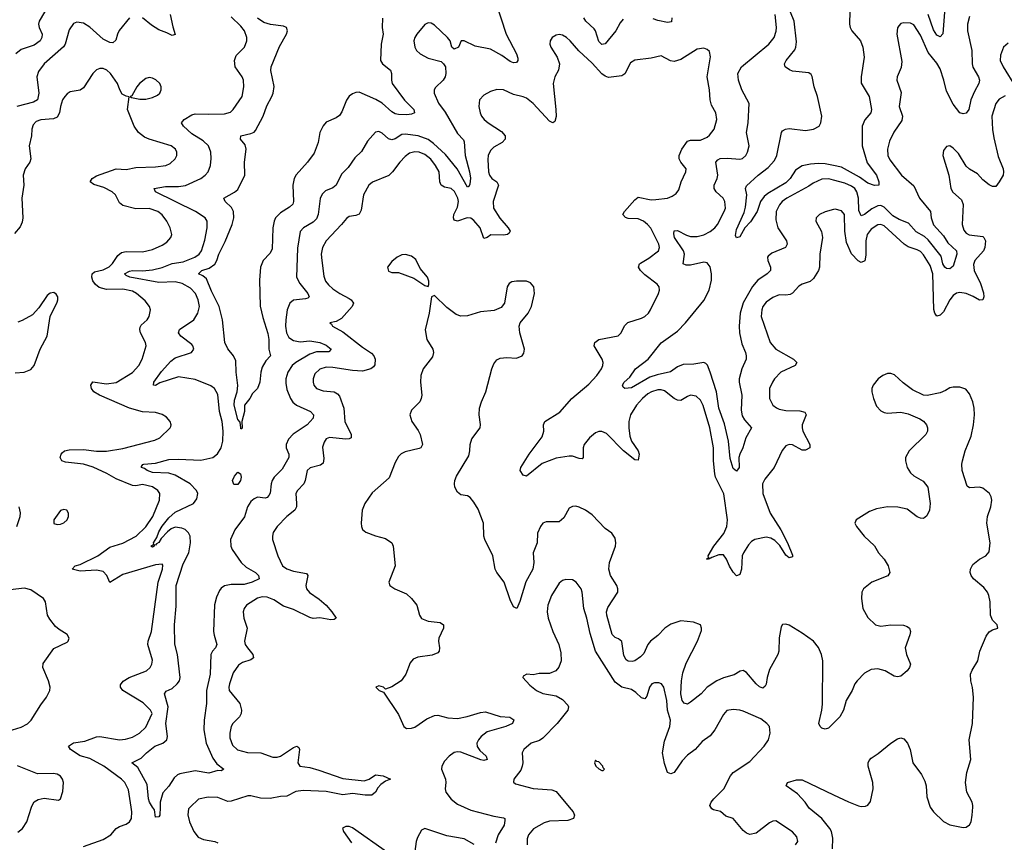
# Model space of a CAD drawing. Header units: inches. Extents: x 2143765 to 2212928, y 878963 to 1017374.
# Tile 137 of 256: x 2155042 to 2161042, y 959785 to 964798. Entities that reach past the tile are written whole.
import ezdxf

# ---------------------------------------------------------------- set-up
doc = ezdxf.new("R2010")
doc.units = ezdxf.units.IN
doc.header["$MEASUREMENT"] = 0
for name, color, linetype in [('C1955', 7, 'Continuous'), ('C1956', 7, 'Continuous'), ('C1965', 7, 'Continuous'), ('C1966', 7, 'Continuous')]:
    doc.layers.add(name, color=color, linetype=linetype)

msp = doc.modelspace()

# ---------------------------------------------------------------- linework, layer by layer
at = {"layer": 'C1955', "color": 5}
for points, elevation in [([(2155030, 959847.3), (2155058.2, 959870), (2155084.7, 959910), (2155113.6, 960000)], 420), ([(2155430, 959759.2), (2155550, 959802.9), (2155597.8, 959830), (2155630, 959870.2), (2155650, 959882), (2155690, 959895.6), (2155710.8, 959910), (2155722.2, 959930), (2155725.8, 959970), (2155721.2, 960000)], 380), ([(2155896.7, 960000), (2155894.9, 959950), (2155890, 959941.2), (2155870, 959938), (2155862.5, 959982.5), (2155851.5, 960000)], 360), ([(2156080.8, 960000), (2156070.4, 959990), (2156067.1, 959952.9), (2156075.9, 959910), (2156102.2, 959850), (2156130, 959817.3), (2156161.7, 959801.7), (2156230, 959789.5), (2156250, 959780.9)], 380), ([(2157749.9, 960000), (2157790, 959981.6), (2157930, 959944.9), (2157990, 959934.9), (2157997.1, 959930), (2157998.7, 959918.7), (2157993.8, 959890), (2157957.8, 959830), (2157940.5, 959779.5)], 420), ([(2158389.4, 960000), (2158414.4, 959970), (2158421.6, 959950), (2158415.5, 959930), (2158382.2, 959917.8), (2158270, 959913.1), (2158236.7, 959903.3), (2158172.5, 959867.5), (2158142.3, 959830), (2158133.4, 959806.6), (2158134, 959770)], 440), ([(2159769.3, 959770), (2159783.6, 959790), (2159778, 959818), (2159750, 959849.6), (2159650, 959916.2), (2159630, 959914), (2159610, 959902.9), (2159530, 959841.3), (2159490, 959833), (2159470, 959840.5), (2159450, 959856.2), (2159390, 959929.6), (2159344.4, 959944.4), (2159312.1, 959972.1), (2159270, 959983.1), (2159258.4, 959990), (2159253.1, 960000)], 440), ([(2159994.1, 959745.9), (2159996.9, 959810), (2159988.6, 959850), (2159978.6, 959870), (2159929.2, 959930), (2159853.2, 959993.2), (2159848.5, 960000)], 420), ([(2157282.3, 959722.3), (2157070, 959872.7), (2157050, 959881.2), (2157030, 959881.2), (2157008.2, 959871.8), (2157014.8, 959850), (2157062.8, 959782.7)], 420), ([(2157811.7, 959771.7), (2157750, 959806.5), (2157644, 959824), (2157510, 959868.7), (2157490, 959859.6), (2157465.8, 959814.2), (2157458, 959790), (2157450.1, 959729.9)], 420)]:
    msp.add_lwpolyline(points, dxfattribs=dict(at, elevation=elevation))
at = {"layer": 'C1956', "color": 5}
for points, elevation in [([(2155231.6, 964908.4), (2155160.7, 964790), (2155157.2, 964770), (2155161.1, 964750), (2155177.8, 964710), (2155177.5, 964690), (2155166.2, 964670), (2155130, 964642.3), (2155050, 964615.7), (2155017.6, 964590)], 340), ([(2157940.5, 964910), (2158005.2, 964710), (2158069.2, 964590), (2158077.3, 964562.7), (2158077.4, 964550), (2158070, 964537), (2158050, 964534.8), (2158030, 964543.7), (2157979.9, 964579.9), (2157910, 964618.1), (2157816.9, 964636.9), (2157750, 964669), (2157731.6, 964668.4), (2157716, 964630), (2157690, 964619.3), (2157674, 964630), (2157664.5, 964670), (2157648.3, 964690), (2157570, 964765.8), (2157550, 964777.8), (2157530, 964779.8), (2157510, 964769.7), (2157461.5, 964710), (2157449.1, 964690), (2157444, 964670), (2157448.9, 964630), (2157460.3, 964610), (2157481.3, 964590), (2157530, 964564), (2157610, 964543), (2157624.9, 964530), (2157636.4, 964510), (2157638.7, 964470), (2157633.7, 964450), (2157623.1, 964430), (2157575.1, 964384.9), (2157566.7, 964370), (2157567.6, 964350), (2157593.2, 964290), (2157634, 964234), (2157710, 964104.9), (2157745.4, 964065.4), (2157750, 964054.8), (2157755.3, 963970), (2157782.7, 963870), (2157788.4, 963831.6), (2157784.1, 963795.9), (2157777.6, 963782.4), (2157770, 963778.3), (2157706.5, 963890), (2157636.5, 963976.5), (2157563.5, 964043.5), (2157530, 964067.2), (2157469.5, 964090.5), (2157390, 964101.5), (2157370, 964098.1), (2157330, 964072.8), (2157310, 964065.8), (2157290, 964071.6), (2157250, 964106.2), (2157230, 964116.4), (2157210, 964113), (2157161.5, 964058.5), (2157125.2, 963994.8), (2157084.7, 963955.3), (2157042.4, 963897.6), (2157003.5, 963856.5), (2156970.9, 963789.1), (2156950, 963773.5), (2156904.8, 963755.2), (2156884.9, 963735.1), (2156871.8, 963708.2), (2156860.2, 963610), (2156850, 963584.4), (2156830, 963563.5), (2156770.1, 963529.9), (2156751.7, 963508.3), (2156734.6, 963405.4), (2156729.3, 963230), (2156749.4, 963190), (2156796.6, 963130), (2156806, 963110), (2156798.1, 963101.9), (2156783.4, 963096.6), (2156710.8, 963089.2), (2156688.1, 963070), (2156672.1, 963030), (2156663.5, 962970), (2156660.9, 962930), (2156667.2, 962890), (2156682.3, 962862.3), (2156710, 962843.8), (2156750, 962835.5), (2156810, 962841.1), (2156870.4, 962830), (2156910, 962814.6), (2156939.1, 962790), (2156925.8, 962774.2), (2156850, 962774), (2156810, 962759.2), (2156725, 962710), (2156701.5, 962690), (2156676.3, 962650), (2156664.2, 962610), (2156663.4, 962583.4), (2156670, 962544.9), (2156691.2, 962490), (2156707, 962467), (2156729, 962449), (2156814, 962410), (2156831.8, 962390), (2156830.3, 962370), (2156792.6, 962330), (2156707.6, 962272.4), (2156679, 962241), (2156664.6, 962210), (2156664.6, 962190), (2156680.7, 962150), (2156682.2, 962130), (2156641.4, 962058.6), (2156591.9, 962010), (2156580.2, 961990), (2156573.7, 961970), (2156567.2, 961912.8), (2156560.7, 961899.3), (2156550, 961885.8), (2156537, 961883), (2156490, 961887.6), (2156470, 961879.1), (2156450, 961861.1), (2156430.8, 961830), (2156411, 961769), (2156351.7, 961690), (2156327, 961630), (2156327.6, 961590), (2156336.2, 961570), (2156390.7, 961490.7), (2156422.1, 961462.1), (2156479.5, 961430), (2156496, 961410), (2156501.6, 961390), (2156459.1, 961370), (2156410, 961356.5), (2156330, 961355.3), (2156290, 961347.4), (2156270, 961333.8), (2156260.1, 961319.9), (2156241.7, 961278.3), (2156228.5, 961231.5), (2156223.5, 961070), (2156226.4, 961046.4), (2156243.9, 960990), (2156235.6, 960970), (2156216.2, 960950), (2156207.3, 960930), (2156201.7, 960810), (2156180.1, 960710), (2156180.2, 960630), (2156165.7, 960530), (2156163.8, 960470), (2156177.3, 960390), (2156218.2, 960298.2), (2156242.5, 960262.5), (2156284.7, 960230), (2156270, 960221.2), (2156250, 960222.7), (2156193.5, 960206.5), (2156110, 960219.7), (2156017.1, 960202.9), (2156003.7, 960196.3), (2155982.2, 960177.8), (2155950, 960126.6), (2155913.3, 960086.7), (2155897.8, 960030), (2155896.7, 960000)], 360), ([(2160000, 963909.3), (2159950, 963919.3), (2159910, 963922.6), (2159861.4, 963918.6), (2159810, 963907.7), (2159770, 963880.5), (2159737.2, 963830), (2159710, 963803.5), (2159600.6, 963739.4), (2159578.4, 963721.6), (2159556.6, 963690), (2159536.1, 963630), (2159494.3, 963565.7), (2159460.2, 963530), (2159430, 963475.4), (2159410, 963468), (2159403.7, 963483.7), (2159410, 963520.4), (2159456.9, 963623.1), (2159465.2, 963654.8), (2159472.3, 963730), (2159465, 963770), (2159470, 963784.9), (2159541.1, 963850), (2159602.3, 963897.7), (2159640.4, 963939.6), (2159654.5, 963970), (2159684, 964110), (2159690, 964120.7), (2159708, 964132), (2159730, 964135.4), (2159830, 964122.2), (2159879.7, 964130), (2159912.4, 964150), (2159923.7, 964170), (2159928.9, 964210), (2159904, 964330), (2159882.7, 964390), (2159871.1, 964451.1), (2159864, 964464), (2159850, 964473.4), (2159750, 964484.7), (2159731.7, 964491.7), (2159706.6, 964510), (2159702.2, 964530), (2159712.8, 964550), (2159765.4, 964614.6), (2159771.9, 964630), (2159776.2, 964663.8), (2159761.7, 964790), (2159711.3, 964910)], 340), ([(2155710, 964809.6), (2155648.3, 964731.7), (2155636.9, 964710), (2155626.8, 964673.2), (2155610, 964656.3), (2155590, 964659.8), (2155550, 964679.5), (2155470, 964752.3), (2155430, 964776.4), (2155390, 964784), (2155370, 964774.3), (2155342.7, 964737.3), (2155318.6, 964650), (2155307.7, 964632.3), (2155191.2, 964528.8), (2155157.1, 964482.9), (2155147, 964450), (2155157.3, 964350), (2155150.6, 964309.4), (2155125, 964295), (2155024.9, 964270)], 360), ([(2155851.5, 960000), (2155832.8, 960030), (2155826.2, 960050), (2155817.5, 960137.5), (2155761.4, 960241.5), (2155726, 960270), (2155781.4, 960298.6), (2155813.6, 960330), (2155865.3, 960370), (2155914.7, 960390), (2155938.9, 960410), (2155942.3, 960430), (2155932.5, 960510), (2155946.7, 960610), (2155924.1, 960690), (2155933.9, 960706.1), (2155970, 960723.2), (2156002, 960750), (2156014.8, 960770), (2156019.4, 960790), (2156002.7, 960930), (2155987.2, 960992.8), (2155985, 961110), (2155995, 961225), (2155994.5, 961350), (2156038.8, 961481.2), (2156071.7, 961550), (2156082.9, 961610), (2156080.1, 961650), (2156070.8, 961670.8), (2156050, 961690.4), (2156030, 961699.7), (2155990, 961704.7), (2155964.3, 961695.7), (2155942, 961678), (2155904.2, 961635.8), (2155890, 961611.3), (2155875.3, 961604.7), (2155870, 961595.6), (2155862.5, 961597.5), (2155862, 961590), (2155850, 961584.4), (2155840.7, 961590), (2155858.3, 961601.7), (2155858, 961610), (2155877.9, 961642.1), (2155890, 961676.5), (2155910, 961711.5), (2155950, 961763.1), (2155990, 961797.1), (2156101, 961850), (2156122, 961878), (2156127.2, 961910), (2156118.2, 961930), (2156080.9, 961970), (2155990, 962022.5), (2155950, 962033.8), (2155850, 962039.3), (2155819.2, 962050), (2155803.1, 962063.1), (2155783.7, 962070), (2155784.5, 962075.5), (2155791.9, 962088.1), (2155798, 962090), (2155870, 962095.8), (2155950, 962117.7), (2156010, 962120.4), (2156145.9, 962114.1), (2156219.5, 962130), (2156247.9, 962152.1), (2156269.8, 962190), (2156279.2, 962230), (2156281.8, 962290), (2156275.9, 962350), (2156259.9, 962410), (2156250, 962514), (2156229.5, 962550), (2156206.5, 962566.5), (2156110, 962606.4), (2156010, 962622.3), (2155895.8, 962584.2), (2155870, 962568.9), (2155858, 962570), (2155859.7, 962590), (2155906.3, 962653.7), (2155961.9, 962718.1), (2155990, 962737.3), (2156087.6, 962770), (2156103.5, 962790), (2156097.7, 962810), (2156090, 962818.3), (2156024.2, 962870), (2156009.6, 962890), (2156015.1, 962910), (2156102.6, 962970), (2156127.4, 963010), (2156136.8, 963050), (2156129.8, 963090), (2156113.1, 963130), (2156082, 963162), (2156031.2, 963191.2), (2155990, 963201.2), (2155890, 963197), (2155712, 963230), (2155690, 963239.7), (2155680.4, 963250), (2155710, 963265.8), (2155729.5, 963270.5), (2155790, 963267.5), (2155850, 963273.2), (2155910, 963288.3), (2155970, 963311.5), (2156037.3, 963322.7), (2156109.9, 963350.1), (2156135.6, 963370), (2156148.6, 963390), (2156170, 963454.8), (2156183.5, 963530), (2156183.1, 963570), (2156172.8, 963590), (2156112.4, 963630), (2155869.6, 963750), (2155861.2, 963770), (2155930, 963782.3), (2156010, 963780.6), (2156051.3, 963788.7), (2156144.7, 963830), (2156172.8, 963850), (2156189.7, 963870), (2156204.4, 963910), (2156207.8, 963952.2), (2156206.8, 963990), (2156191.9, 964030), (2156159.2, 964059.2), (2156090, 964102.2), (2156040.5, 964150), (2156028.2, 964170), (2156042.9, 964190), (2156090, 964218.4), (2156110, 964225.4), (2156190, 964221.6), (2156290, 964225.2), (2156325.6, 964234.4), (2156343, 964250), (2156396.4, 964330), (2156408.3, 964390), (2156405.4, 964430), (2156397.7, 964450), (2156355.3, 964510), (2156349.7, 964550.3), (2156360.9, 964579.1), (2156411.1, 964630), (2156425.7, 964670), (2156425.7, 964690), (2156410.9, 964730), (2156390, 964758.9), (2156330, 964815.6)], 360), ([(2155958.7, 964830), (2155974.4, 964754.4), (2155990, 964708), (2155970, 964701.2), (2155938.7, 964718.7), (2155890, 964735.6), (2155844.7, 964764.7), (2155790, 964808.5)], 360), ([(2157253.3, 964806.7), (2157251.2, 964750), (2157255.9, 964710), (2157244.9, 964650), (2157240.9, 964550), (2157252.2, 964530), (2157300.9, 964490), (2157307.9, 964470), (2157306.9, 964430), (2157311.4, 964410), (2157387.2, 964307.2), (2157444.4, 964250), (2157447.3, 964230), (2157430, 964222.6), (2157401.2, 964218.8), (2157350, 964219.4), (2157330, 964224.3), (2157310, 964236.3), (2157250.3, 964290.3), (2157212.1, 964312.1), (2157110, 964356.1), (2157090, 964355.3), (2157070, 964347.1), (2157050, 964331.1), (2157032.3, 964307.7), (2157004.2, 964235.8), (2156990, 964213.3), (2156970, 964199.7), (2156910, 964172.8), (2156890, 964151.5), (2156870.3, 964110), (2156859.6, 964050), (2156835.2, 963984.8), (2156795, 963930), (2156726.5, 963853.5), (2156713.2, 963830), (2156707, 963790), (2156710.8, 963690), (2156705.6, 963674.4), (2156685, 963655), (2156630, 963620.2), (2156600.9, 963590), (2156592.1, 963570), (2156585.2, 963530), (2156580, 963400), (2156566.3, 963373.7), (2156524.7, 963330), (2156509.3, 963290), (2156502.2, 963210), (2156507.1, 963052.9), (2156523.1, 962983.1), (2156553.9, 962886.1), (2156560.1, 962850), (2156559, 962790), (2156570.4, 962750), (2156541.3, 962718.7), (2156519.9, 962680.1), (2156511.6, 962650), (2156506, 962590), (2156491.3, 962550), (2156459.6, 962520.4), (2156444.7, 962490), (2156411.3, 962448.7), (2156410.7, 962410), (2156394.4, 962350), (2156398, 962310), (2156394.4, 962305.6), (2156390, 962304), (2156388.4, 962310), (2156384.5, 962344.5), (2156370, 962361.2), (2156349.5, 962450), (2156350, 962479.1), (2156367.5, 962530), (2156371.4, 962568.6), (2156360.5, 962650), (2156358.3, 962718.3), (2156344.2, 962750), (2156310, 962792), (2156291.5, 962830), (2156277.8, 962970), (2156257.5, 963050), (2156210, 963144.3), (2156179.5, 963219.5), (2156157.5, 963237.5), (2156131.3, 963250), (2156151.6, 963270), (2156197, 963283), (2156230.9, 963309.1), (2156243.6, 963330), (2156255, 963370), (2156293.9, 963446.1), (2156335.6, 963550), (2156347.1, 963590), (2156345.5, 963630), (2156332.7, 963652.7), (2156294, 963690), (2156284.7, 963710), (2156350, 963747.6), (2156370, 963764.2), (2156413.7, 963850), (2156411.3, 963930), (2156422, 964010), (2156414.9, 964034.9), (2156387.2, 964070), (2156389.6, 964090), (2156450, 964103.7), (2156470, 964112.5), (2156478.1, 964121.9), (2156524.3, 964210), (2156547.3, 964272.7), (2156578.2, 964330), (2156586.4, 964350), (2156591.4, 964391.4), (2156571.7, 964488.3), (2156573.3, 964510), (2156625.8, 964634.2), (2156667.1, 964710), (2156672.8, 964730), (2156667, 964750), (2156650, 964759.1), (2156570, 964768.5), (2156530, 964780.8), (2156490, 964807.5)], 340), ([(2158719, 964801), (2158700.7, 964779.3), (2158674.2, 964730), (2158610, 964651.1), (2158590, 964646.2), (2158570, 964666), (2158551.1, 964730), (2158543.1, 964743.1), (2158492.2, 964790), (2158479.5, 964810)], 360), ([(2160000, 963820.8), (2159971.7, 963828.3), (2159930, 963825.7), (2159877.2, 963802.8), (2159850, 963783.1), (2159715.5, 963710), (2159688.6, 963690), (2159671, 963670), (2159651.8, 963630), (2159650, 963578), (2159660.7, 963530), (2159715.2, 963450), (2159719.1, 963430), (2159708.5, 963410), (2159624.5, 963375.5), (2159602.8, 963357.2), (2159598.3, 963350), (2159600.2, 963330), (2159616.5, 963290), (2159616.9, 963270), (2159596.5, 963250), (2159540.6, 963210), (2159507.4, 963172.6), (2159450, 963073.5), (2159432.3, 963010), (2159425.5, 962930), (2159427.6, 962890), (2159442, 962822), (2159464.9, 962770), (2159468.9, 962750), (2159468.4, 962728.4), (2159441.7, 962670), (2159426.4, 962610), (2159426.1, 962590), (2159441.2, 962510), (2159437.9, 962417.9), (2159445, 962385), (2159458.8, 962358.8), (2159501.6, 962310), (2159466.7, 962250), (2159448.5, 962190), (2159430.3, 962150), (2159424.2, 962130), (2159424.9, 962070), (2159410, 962046), (2159390, 962062.7), (2159370, 962124), (2159360.2, 962230), (2159336.1, 962336.1), (2159302.9, 962430), (2159288.3, 962530), (2159249.9, 962649.9), (2159231.9, 962691.9), (2159222.3, 962702.3), (2159209.8, 962709.8), (2159150, 962699.9), (2159083.8, 962696.2), (2159050, 962682.6), (2159008.3, 962651.7), (2158926, 962634), (2158881.3, 962618.7), (2158770, 962555.4), (2158729.6, 962549.6), (2158718.6, 962558.6), (2158715.6, 962570), (2158724.5, 962590), (2158759.7, 962620.3), (2158793.6, 962670), (2158871.1, 962730), (2158950, 962828.8), (2159050, 962900.2), (2159098.5, 962950), (2159210, 963086.3), (2159243.7, 963150), (2159257.4, 963210), (2159257, 963250), (2159250, 963293), (2159230, 963317), (2159210, 963320.9), (2159130, 963301.4), (2159102.7, 963302.7), (2159084.4, 963310), (2159093.4, 963370), (2159086.7, 963390), (2159032.2, 963470), (2159026.8, 963493.2), (2159028.9, 963511.1), (2159050, 963513.4), (2159105, 963485), (2159130, 963477.7), (2159170, 963476.2), (2159210, 963486.6), (2159250, 963507.4), (2159277.4, 963530), (2159294.4, 963550), (2159334.5, 963630), (2159342.7, 963650), (2159339.3, 963690), (2159327.7, 963710), (2159286.4, 963750), (2159272.9, 963770), (2159272.7, 963790), (2159292.4, 963830), (2159296.5, 963850), (2159283.9, 963930), (2159294.9, 963945.1), (2159310, 963952), (2159354.4, 963954.4), (2159430, 963949.1), (2159447, 963953), (2159465.6, 963970), (2159477.4, 963990), (2159486, 964030), (2159471.3, 964110), (2159480.5, 964170), (2159487.7, 964287.7), (2159443, 964370), (2159421.7, 964430), (2159417.2, 964470), (2159439.7, 964510), (2159607.6, 964650), (2159638.9, 964690), (2159651.8, 964728.2), (2159653.3, 964750), (2159645, 964830)], 360), ([(2159016, 964810), (2159014.2, 964785.8), (2158990, 964781.4), (2158930, 964793.5), (2158902.5, 964802.5)], 360), ([(2160000, 963641.5), (2159950, 963627.1), (2159915.5, 963610), (2159895.8, 963590), (2159894, 963570), (2159926.8, 963506.8), (2159934, 963470), (2159917.3, 963370), (2159914.9, 963290), (2159908.7, 963270), (2159879, 963221), (2159857.6, 963202.4), (2159810, 963186.5), (2159790, 963174.2), (2159750, 963132.4), (2159735.7, 963124.3), (2159710, 963119.6), (2159670, 963122.2), (2159630, 963104.8), (2159590, 963076.5), (2159570.2, 963050), (2159563.2, 963030), (2159560.6, 962990), (2159615.4, 962830), (2159649.2, 962790), (2159756.9, 962730), (2159776.9, 962710), (2159767.6, 962690), (2159680.3, 962650), (2159641.8, 962610), (2159628, 962590), (2159611.3, 962550), (2159610.2, 962490), (2159631.7, 962450), (2159652.4, 962432.4), (2159670, 962424.1), (2159710, 962415.8), (2159795.2, 962415.2), (2159825.4, 962405.4), (2159834.2, 962390), (2159810.7, 962330), (2159809, 962310), (2159813.4, 962290), (2159857.4, 962210), (2159856, 962190), (2159830, 962174.2), (2159810, 962175), (2159750, 962207), (2159730, 962209.9), (2159710, 962201.7), (2159688.1, 962171.9), (2159639.7, 962070), (2159581.8, 961998.2), (2159568.8, 961970), (2159571, 961910), (2159615.3, 961790), (2159679.8, 961690), (2159720.2, 961610), (2159750, 961534), (2159750, 961524), (2159730, 961518.3), (2159710, 961535.1), (2159673.4, 961593.4), (2159644.1, 961624.1), (2159618.3, 961638.3), (2159590, 961643.8), (2159520.9, 961630), (2159501.6, 961618.4), (2159482.5, 961597.5), (2159451.5, 961550), (2159444.4, 961530), (2159440.9, 961450), (2159430, 961417.6), (2159424.9, 961415.1), (2159410, 961409.6), (2159390, 961432.1), (2159367.5, 961467.5), (2159349.3, 961510), (2159330, 961536.1), (2159302.7, 961537.3), (2159258.9, 961521.1), (2159250, 961513.6), (2159242.8, 961517.2), (2159238, 961510), (2159227.3, 961510), (2159238.7, 961521.3), (2159237.4, 961530), (2159271.3, 961590), (2159332.1, 961667.9), (2159350.4, 961710), (2159354.6, 961750), (2159331.5, 961908.5), (2159282.4, 962010), (2159277, 962030), (2159269.9, 962110), (2159269.9, 962190), (2159247.7, 962310), (2159207.4, 962447.4), (2159190, 962480.5), (2159163.3, 962503.3), (2159130, 962509.7), (2159110, 962502.6), (2159070, 962477.5), (2159050, 962479.9), (2159030, 962489.9), (2158970, 962536.1), (2158950, 962542.4), (2158930, 962542.2), (2158891.6, 962530), (2158870, 962517.1), (2158837.3, 962490), (2158799.8, 962450), (2158763.2, 962390), (2158753.4, 962350), (2158752.8, 962310), (2158759.6, 962259.6), (2158769.2, 962229.2), (2158811, 962170), (2158816.3, 962150), (2158810, 962113.2), (2158790, 962116.4), (2158720.5, 962170), (2158616.9, 962276.9), (2158590, 962289.2), (2158570, 962289.2), (2158550, 962279.6), (2158513.1, 962250), (2158482, 962210), (2158475.7, 962190), (2158475, 962130), (2158470, 962122), (2158450, 962123.7), (2158410, 962137.9), (2158390, 962138.9), (2158310, 962125.7), (2158226.3, 962093.7), (2158130, 962017.2), (2158110, 962021.5), (2158090.9, 962050), (2158096.1, 962070), (2158146.2, 962150), (2158224.9, 962255.1), (2158235.1, 962290), (2158233.7, 962330), (2158242.4, 962350), (2158333, 962407), (2158405.6, 962490), (2158510, 962576.3), (2158559, 962630), (2158586.5, 962670), (2158595.2, 962690), (2158596.5, 962710), (2158591.2, 962730), (2158542.2, 962810), (2158545.6, 962830), (2158570.7, 962849.3), (2158688.8, 962871.2), (2158706.6, 962890), (2158727.7, 962932.3), (2158747.5, 962952.5), (2158830, 962979.7), (2158850, 962990.3), (2158872.6, 963010), (2158885.7, 963030), (2158934.3, 963130), (2158939.7, 963150), (2158938.7, 963170), (2158926.7, 963186.7), (2158850, 963242.9), (2158824, 963270), (2158813.2, 963290), (2158818.4, 963310), (2158824.7, 963315.3), (2158874.8, 963345.2), (2158934.7, 963390), (2158940.3, 963410), (2158936.5, 963430), (2158887.5, 963527.5), (2158867.1, 963550), (2158843.5, 963570), (2158810, 963585.2), (2158750, 963587.1), (2158732.2, 963592.2), (2158717.8, 963610), (2158727.3, 963630), (2158790, 963700.7), (2158810, 963715.8), (2158890, 963700.7), (2158917.9, 963702.1), (2158988.9, 963711.1), (2159017.3, 963722.7), (2159041.1, 963738.9), (2159058, 963762), (2159072.1, 963810), (2159100.5, 963870), (2159102, 963890), (2159070.5, 963930.5), (2159061, 963950), (2159059.8, 963970), (2159076.8, 964010), (2159110, 964057.3), (2159130, 964063.8), (2159190, 964064.7), (2159230, 964082.8), (2159245.4, 964094.6), (2159274.2, 964130), (2159289, 964190), (2159284.4, 964230), (2159258.1, 964278.1), (2159249.2, 964309.2), (2159245.4, 964370), (2159231.3, 964450), (2159251.3, 964571.3), (2159244.5, 964604.5), (2159230, 964617.2), (2159210, 964623.7), (2159170, 964617.6), (2159070, 964556.1), (2159030, 964543.5), (2159007.8, 964547.8), (2158950, 964577.4), (2158890, 964562.7), (2158790, 964552.3), (2158764.2, 964535.8), (2158730, 964468.5), (2158710, 964456.8), (2158630, 964445.4), (2158610, 964453), (2158590, 964469), (2158530, 964532.7), (2158448.5, 964608.5), (2158396.8, 964670), (2158374, 964690), (2158350, 964703.9), (2158330, 964707.3), (2158310, 964704), (2158286.7, 964690), (2158274.9, 964670), (2158271.8, 964650), (2158278.9, 964630), (2158317.4, 964570), (2158330.3, 964530), (2158324.9, 964490), (2158303.1, 964450), (2158292.4, 964410), (2158309.4, 964250), (2158310, 964208), (2158302.9, 964177.1), (2158290, 964168.6), (2158270, 964179.8), (2158170, 964286.6), (2158130, 964319.1), (2158110, 964327.8), (2158050, 964341.3), (2157990, 964371.1), (2157950, 964373.5), (2157910, 964359.7), (2157870, 964338.9), (2157843.6, 964310), (2157838.9, 964270), (2157847.2, 964230), (2157856.5, 964210), (2157871.8, 964190), (2157896, 964170), (2157977.3, 964117.3), (2157999.7, 964090), (2158000.2, 964070), (2157982, 964050), (2157930, 964020.8), (2157910, 964001.3), (2157895.8, 963970), (2157894, 963946), (2157898.2, 963870), (2157904.1, 963850), (2157918.3, 963830), (2157949.4, 963809.4), (2157959.6, 963790), (2157926.7, 963690), (2157929.6, 963650), (2157968, 963588), (2158019, 963530), (2158030.2, 963510), (2158023.4, 963496.6), (2158014.9, 963490), (2157990, 963485.8), (2157912.7, 963487.3), (2157890, 963471.1), (2157870, 963464.5), (2157847.6, 963530), (2157810, 963574.9), (2157790, 963589.3), (2157769, 963591), (2157710, 963571.3), (2157690, 963577.4), (2157684.9, 963590), (2157687.4, 963610), (2157710, 963654.9), (2157716.4, 963690), (2157711.4, 963710), (2157691, 963751), (2157670, 963769), (2157630, 963777), (2157609.4, 963789.4), (2157601.3, 963810), (2157597.2, 963870), (2157575.3, 963910), (2157547.7, 963947.7), (2157510, 963976.7), (2157476.2, 963990), (2157450, 963993.2), (2157416.2, 963983.8), (2157390, 963964.5), (2157357.6, 963930), (2157312.6, 963870), (2157290.7, 963849.3), (2157192.5, 963807.5), (2157170.1, 963789.9), (2157136.6, 963730), (2157122.8, 963637.2), (2157110, 963613), (2157090, 963605), (2157050, 963598.7), (2157032.6, 963587.4), (2157003.2, 963550), (2156909.6, 963450.4), (2156887, 963410), (2156879.4, 963370), (2156881.9, 963330), (2156894.3, 963234.3), (2156905.4, 963205.4), (2156922.5, 963182.5), (2156950, 963158.8), (2156991.7, 963130), (2157050, 963099), (2157062.4, 963090), (2157075.2, 963070), (2157068.2, 963050), (2157002.1, 962977.9), (2156970, 962958), (2156932, 962950), (2156942, 962942), (2156946.8, 962930), (2157010, 962896.1), (2157130, 962801.5), (2157185.9, 962765.9), (2157199.6, 962750), (2157208.1, 962730), (2157205.6, 962694.4), (2157197.9, 962682.1), (2157181.1, 962670), (2157130, 962656.4), (2157070, 962660.2), (2156950, 962679.2), (2156910, 962680.2), (2156870, 962667.9), (2156841, 962639), (2156829.4, 962610), (2156829.4, 962590), (2156834.2, 962570), (2156850, 962550.2), (2156890, 962535.5), (2156957.3, 962530), (2156978.2, 962518.2), (2156990, 962503.8), (2157017.7, 962430), (2157022.8, 962350), (2157061.6, 962270), (2157062, 962250), (2157050, 962243.7), (2157030, 962242.6), (2156930, 962252.2), (2156910, 962244.7), (2156896.1, 962223.9), (2156887.5, 962192.5), (2156895.2, 962124.8), (2156890, 962096.2), (2156875.6, 962084.4), (2156812.2, 962067.8), (2156792.4, 962050), (2156781.2, 961990), (2156772.6, 961970), (2156733.7, 961930), (2156724.2, 961910), (2156729.1, 961850), (2156727.9, 961830), (2156719, 961810), (2156670, 961769.8), (2156610.3, 961710), (2156586.3, 961673.7), (2156581.5, 961650), (2156582.8, 961630), (2156615.5, 961530), (2156643.6, 961470), (2156670, 961451.1), (2156710, 961436.8), (2156790, 961423.1), (2156797.2, 961410), (2156786, 961350), (2156788.9, 961328.9), (2156806.7, 961306.7), (2156866.4, 961266.4), (2156908.4, 961230), (2156944.1, 961190), (2156970.3, 961150), (2156957.2, 961142.8), (2156938.6, 961141.4), (2156870, 961153.3), (2156830, 961148.5), (2156810, 961154.2), (2156710, 961203.4), (2156650, 961224.4), (2156590, 961263.1), (2156550, 961279.4), (2156519.4, 961280.6), (2156490, 961271.9), (2156423.1, 961230), (2156409.1, 961210), (2156403.2, 961190), (2156408.3, 961150), (2156428.4, 961090), (2156411.1, 961010), (2156416.5, 960990), (2156429.3, 960970), (2156462.2, 960930), (2156466.7, 960910), (2156450, 960897.1), (2156399.1, 960880.9), (2156374.8, 960865.2), (2156342.2, 960817.8), (2156319.2, 960750), (2156315.8, 960730), (2156319, 960710), (2156382.8, 960630), (2156393.1, 960590), (2156390.7, 960569.3), (2156382, 960550), (2156340.9, 960510), (2156330.2, 960490), (2156321.2, 960450), (2156321.3, 960421.3), (2156337.7, 960377.7), (2156368.6, 960348.6), (2156430, 960332.9), (2156510.1, 960330.1), (2156584.2, 960304.2), (2156610, 960303.2), (2156630, 960309.4), (2156710, 960363), (2156730.2, 960370.2), (2156742, 960362), (2156746, 960350), (2156736.6, 960270), (2156748.9, 960250), (2156810, 960240.1), (2156864.6, 960224.6), (2157010, 960173.9), (2157141.3, 960158.7), (2157170.5, 960169.6), (2157210, 960196.6), (2157256, 960190), (2157300.7, 960170), (2157270, 960157.4), (2157241.7, 960138.3), (2157223.2, 960116.8), (2157209.2, 960090), (2157187.4, 960072.6), (2157147.4, 960072.6), (2157070, 960081.7), (2157010, 960074.1), (2156910, 960094.6), (2156770, 960101.2), (2156724.9, 960095.1), (2156670, 960065.7), (2156630, 960064.5), (2156568.5, 960051.5), (2156510, 960053.3), (2156450, 960068.9), (2156431.2, 960068.8), (2156330, 960036.2), (2156310, 960034.2), (2156250, 960057.6), (2156190, 960060.8), (2156131.2, 960048.8), (2156080.8, 960000)], 380), ([(2155721.2, 960000), (2155705, 960105), (2155682.2, 960150), (2155661.8, 960170), (2155555.4, 960250), (2155470, 960296.8), (2155410, 960312.3), (2155350.7, 960350), (2155338.7, 960370), (2155370, 960390.7), (2155438.2, 960401.8), (2155510, 960427.8), (2155530, 960430.1), (2155650, 960408.8), (2155686.6, 960413.4), (2155730, 960426.7), (2155771.6, 960450), (2155810, 960486.7), (2155848.5, 960570), (2155838.5, 960590), (2155794.8, 960634.8), (2155669.7, 960710), (2155655.1, 960730), (2155655.6, 960744.4), (2155673.2, 960766.8), (2155709.6, 960790), (2155814, 960830), (2155837.2, 960850), (2155847.2, 960870), (2155850, 960895.3), (2155822.8, 960990), (2155823.8, 961010), (2155845.7, 961070), (2155885.5, 961370), (2155912.4, 961450), (2155913.9, 961473.9), (2155910, 961479.3), (2155870, 961475.8), (2155670, 961416.5), (2155590, 961367.4), (2155573.3, 961410), (2155550, 961434.5), (2155510, 961443.7), (2155410, 961437.7), (2155362, 961450), (2155379.3, 961470), (2155410, 961478.6), (2155517.8, 961530), (2155590, 961583.7), (2155670, 961607.4), (2155750.7, 961650), (2155810, 961707.7), (2155852.4, 961770), (2155894, 961870), (2155894.7, 961910), (2155882.6, 961930), (2155850, 961952.1), (2155790, 961965.7), (2155750, 961957.3), (2155730, 961959.2), (2155630, 961999.6), (2155572.5, 962032.5), (2155490, 962071.3), (2155430, 962089.5), (2155321.8, 962101.7), (2155298.4, 962110), (2155288.5, 962130), (2155293.7, 962150), (2155301.1, 962158.9), (2155315.6, 962170), (2155342.4, 962177.6), (2155430, 962178.4), (2155510, 962167.9), (2155570, 962168.8), (2155670, 962185.5), (2155865.1, 962234.9), (2155896.2, 962250), (2155958.4, 962310), (2155961.7, 962318.3), (2155965.6, 962330), (2155959.6, 962350), (2155935.8, 962375.8), (2155910, 962391.5), (2155870, 962403.5), (2155790, 962409.2), (2155710, 962431.7), (2155528.7, 962510), (2155493.7, 962530), (2155478.3, 962550), (2155475.6, 962570), (2155488.1, 962591.9), (2155570, 962578.8), (2155630, 962587.6), (2155730, 962647.8), (2155768.1, 962690), (2155787.6, 962730), (2155811.4, 962810), (2155808.3, 962830), (2155777.8, 962890), (2155773.6, 962910), (2155776.2, 962923.8), (2155782.8, 962937.2), (2155817.7, 962970), (2155831, 962990), (2155839.1, 963030), (2155832.6, 963050), (2155805.8, 963085.8), (2155754.3, 963130), (2155730, 963144.1), (2155670, 963156.4), (2155570, 963154.9), (2155526.3, 963166.3), (2155503.7, 963183.7), (2155487.3, 963207.3), (2155480.9, 963230), (2155483.9, 963250), (2155498.2, 963261.8), (2155550, 963273.9), (2155587.4, 963292.6), (2155608.1, 963311.9), (2155639, 963361), (2155661.1, 963378.9), (2155690, 963385.9), (2155790, 963382.5), (2155850, 963396.8), (2155910, 963423.2), (2155938.1, 963441.9), (2155962, 963470), (2155967.8, 963490), (2155959.3, 963530), (2155938.4, 963570), (2155910, 963608.6), (2155882.6, 963630), (2155830, 963648.2), (2155750, 963645.4), (2155670, 963665.3), (2155650, 963681.7), (2155625.6, 963730), (2155604.4, 963750), (2155554.7, 963774.7), (2155493.3, 963793.3), (2155471.3, 963810), (2155482.7, 963830), (2155510, 963846.7), (2155630, 963890.2), (2155690, 963886), (2155750, 963897.5), (2155870, 963901.8), (2155932.7, 963910), (2155958.3, 963921.7), (2155988.2, 963950), (2155998.5, 963970), (2155999.2, 963990), (2155990.8, 964010), (2155965.6, 964030), (2155829.8, 964069.8), (2155802.7, 964082.7), (2155766, 964110), (2155739.3, 964150), (2155698.4, 964250), (2155708.4, 964328.4), (2155690, 964332.3), (2155665.3, 964345.3), (2155651.1, 964371.1), (2155638.3, 964410), (2155595.1, 964470), (2155572.8, 964490), (2155550, 964500.4), (2155530, 964500.4), (2155510, 964492.4), (2155487.4, 964470), (2155430, 964382.9), (2155410, 964368), (2155350, 964357.6), (2155330, 964345.6), (2155315.8, 964330), (2155303.1, 964310), (2155290.3, 964270), (2155284.4, 964230), (2155270, 964204), (2155247, 964193), (2155170, 964188.2), (2155142.9, 964177.1), (2155123.4, 964156.6), (2155115.2, 964130), (2155113, 964090), (2155099.2, 964030), (2155108.9, 963950), (2155103.5, 963930), (2155074.5, 963890), (2155062.9, 963850), (2155066.9, 963790), (2155054.4, 963710), (2155061.5, 963590), (2155056.1, 963563.9), (2155043.6, 963536.5), (2155010, 963494.5)], 380), ([(2160000, 960510.6), (2159970, 960481.1), (2159950, 960474.3), (2159930, 960480.5), (2159918.7, 960490), (2159911.1, 960510), (2159929.2, 960590), (2159932.8, 960627.2), (2159934.7, 960890), (2159928.1, 960930), (2159910, 960971.8), (2159878.9, 961010), (2159810, 961059.8), (2159730, 961107.8), (2159710, 961113.6), (2159690, 961112.3), (2159681.4, 961098.6), (2159669.4, 961030.6), (2159666.6, 960950), (2159662, 960930), (2159610, 960838.9), (2159595.7, 960790), (2159590, 960749.4), (2159583.8, 960736.2), (2159570, 960723.5), (2159550, 960732.7), (2159530, 960750.6), (2159470, 960819.8), (2159450, 960831.9), (2159431.1, 960828.9), (2159394.8, 960805.2), (2159330, 960787.4), (2159290, 960768.6), (2159230.2, 960730), (2159195.2, 960690), (2159130, 960638.9), (2159110, 960626.9), (2159090, 960633.2), (2159078.5, 960650), (2159069.9, 960690), (2159073.8, 960770), (2159082.1, 960817.9), (2159103.1, 960876.9), (2159172.1, 961010), (2159195.8, 961075.8), (2159197.2, 961090), (2159190.7, 961110.7), (2159147.1, 961127.1), (2159070, 961134.2), (2159010, 961115), (2158973.6, 961090), (2158930, 961046.2), (2158885.3, 961010), (2158869.3, 960990), (2158844.3, 960935.7), (2158824.6, 960915.4), (2158790, 960891.9), (2158773.6, 960886.4), (2158750, 960888.2), (2158736.8, 960896.8), (2158723.5, 960923.5), (2158710, 961009.5), (2158690, 961024.8), (2158670, 961032.8), (2158651.6, 961051.6), (2158619.5, 961170), (2158618.1, 961190), (2158625, 961215), (2158686, 961310), (2158686.3, 961330), (2158679.7, 961350), (2158640.8, 961410), (2158630.7, 961450), (2158635.5, 961490), (2158671.6, 961590), (2158674, 961610), (2158670, 961639.3), (2158650, 961669.7), (2158610, 961698), (2158530, 961779.8), (2158490, 961808.7), (2158450, 961828), (2158430, 961833.2), (2158410, 961831.6), (2158390, 961821), (2158356.8, 961763.2), (2158330, 961738.5), (2158250, 961738.3), (2158230.3, 961729.7), (2158215.8, 961710), (2158196.9, 961670), (2158195.2, 961610), (2158171.3, 961550), (2158174.7, 961490), (2158169.1, 961450), (2158126.7, 961373.3), (2158090, 961252), (2158070.2, 961209.8), (2158050, 961219.3), (2158030, 961262.9), (2157994.2, 961370), (2157949.2, 961429.2), (2157939.8, 961450), (2157925.6, 961530), (2157875.5, 961630), (2157870.7, 961650), (2157867.6, 961730), (2157835.3, 961815.3), (2157810, 961856.9), (2157785.9, 961885.9), (2157770, 961895.6), (2157730, 961903.5), (2157710, 961918.2), (2157693.7, 961950), (2157691.2, 961970), (2157693.3, 961990), (2157703.8, 962016.2), (2157778.8, 962141.2), (2157785.6, 962170), (2157786.6, 962210), (2157796.9, 962243.1), (2157848, 962310), (2157849.7, 962330.3), (2157842, 962390), (2157843.9, 962430), (2157855.2, 962470), (2157883.1, 962530), (2157918, 962670), (2157930, 962700.4), (2157950, 962724.6), (2157970, 962735.6), (2158010, 962740.2), (2158070, 962734.9), (2158102.7, 962750), (2158114.7, 962765.2), (2158118, 962790), (2158089.7, 962890.3), (2158085.1, 962930), (2158091.1, 962950), (2158139.7, 963010), (2158160.4, 963050), (2158178, 963130), (2158175.4, 963170), (2158155.2, 963195.2), (2158130, 963204), (2158070, 963205.7), (2158040.2, 963199.8), (2158024.9, 963190), (2158011.8, 963170), (2157994.9, 963070), (2157975.8, 963044.2), (2157933.8, 963026.2), (2157850, 963017.7), (2157770, 962993.6), (2157730, 962992), (2157701, 963001), (2157645, 963045), (2157570, 963117.2), (2157550.7, 963109.3), (2157536.9, 963010), (2157512.5, 962907.5), (2157523.2, 962850), (2157559.7, 962790), (2157564.2, 962770), (2157556.4, 962743.6), (2157500.8, 962670), (2157486, 962630), (2157483.6, 962590), (2157491.6, 962510), (2157488.7, 962490), (2157479.3, 962470), (2157430, 962419.5), (2157418.9, 962390), (2157431.6, 962350), (2157470, 962295.3), (2157482.2, 962270), (2157495.5, 962210), (2157486.5, 962190), (2157475.7, 962184.3), (2157390, 962163.7), (2157366.7, 962153.3), (2157350, 962136.4), (2157330, 962098.7), (2157292.9, 962007.1), (2157190, 961914.3), (2157145.2, 961850), (2157128.3, 961810), (2157122, 961730), (2157123.6, 961710), (2157131.3, 961691.3), (2157150, 961674.9), (2157210, 961652.6), (2157270, 961637.5), (2157310.2, 961610), (2157316.8, 961590), (2157330.2, 961470), (2157290.5, 961370.5), (2157298, 961350), (2157327.7, 961330), (2157398.3, 961298.3), (2157430, 961270.3), (2157461.4, 961230), (2157478.4, 961170), (2157489.5, 961149.6), (2157530, 961132.5), (2157604.1, 961124.1), (2157623.6, 961110), (2157623.6, 961090), (2157595.2, 961030), (2157593.2, 961010), (2157600.6, 960970), (2157598.2, 960950), (2157590, 960940.4), (2157555.4, 960924.6), (2157467, 960913), (2157438.7, 960901.3), (2157420.2, 960879.8), (2157394.4, 960810), (2157377.3, 960782.7), (2157366.8, 960770), (2157310, 960732.3), (2157270, 960718), (2157258, 960730), (2157230, 960739), (2157212, 960730), (2157232, 960710), (2157259.1, 960699.1), (2157350, 960564.9), (2157382, 960490), (2157399.6, 960479.6), (2157430, 960480.7), (2157450, 960487.7), (2157522.5, 960537.5), (2157570, 960558.4), (2157590, 960560.5), (2157650, 960543.4), (2157710, 960539.8), (2157769, 960551), (2157850, 960576), (2157879.7, 960579.7), (2157970, 960551.4), (2158027.9, 960547.9), (2158052, 960532), (2158045.3, 960510), (2158004.9, 960490), (2157890, 960458.7), (2157853.1, 960430), (2157837.9, 960410), (2157828.1, 960390), (2157828.9, 960368.9), (2157844.9, 960344.9), (2157883.6, 960310), (2157890, 960289.8), (2157870, 960283.7), (2157852.4, 960287.6), (2157730, 960334), (2157710, 960337), (2157690, 960331.9), (2157658.6, 960310), (2157630, 960280.4), (2157613.8, 960250), (2157613, 960230), (2157635.5, 960170), (2157638.6, 960150), (2157634.6, 960110), (2157638, 960090), (2157670, 960047.9), (2157710, 960018.4), (2157749.9, 960000)], 420), ([(2155014.7, 962645.3), (2155069.8, 962650.2), (2155110, 962667.2), (2155129.7, 962690), (2155166.4, 962790), (2155208.7, 962870), (2155227.8, 962990), (2155270, 963076), (2155274.7, 963090), (2155273.3, 963110), (2155264.8, 963124.8), (2155250, 963135.1), (2155228.3, 963131.7), (2155210, 963117.2), (2155157.3, 963042.7), (2155119.6, 963000.4), (2155056, 962964), (2155030, 962955.7)], 420), ([(2155023.7, 961710), (2155045.5, 961770), (2155046.3, 961793.7), (2155039.1, 961830)], 420), ([(2159253.1, 960000), (2159247.8, 960010), (2159255.1, 960030), (2159271.5, 960050), (2159332.2, 960110), (2159372.2, 960190), (2159388.6, 960211.4), (2159490, 960277.4), (2159578.7, 960370), (2159603.6, 960410), (2159615.1, 960450), (2159611.3, 960491.3), (2159595.1, 960510), (2159557.8, 960537.8), (2159450, 960584.7), (2159430, 960591.3), (2159390, 960595.1), (2159350, 960587.3), (2159330, 960563.7), (2159278, 960470), (2159250, 960434.2), (2159199.9, 960400.1), (2159158.4, 960350), (2159110, 960316.9), (2159078.6, 960281.4), (2159030, 960211.1), (2159010, 960202), (2158990, 960211.2), (2158970, 960265.1), (2158959, 960330), (2158970, 960402), (2159002.7, 960490), (2159007.2, 960530), (2158988.4, 960590), (2158985.4, 960650), (2158967.6, 960730), (2158951.8, 960751.7), (2158936.9, 960756.9), (2158910, 960757.8), (2158892.7, 960750), (2158879.2, 960730), (2158863.4, 960676.6), (2158850, 960659.7), (2158830, 960665.7), (2158797.1, 960697.1), (2158770, 960715.4), (2158710, 960731.4), (2158670, 960760.3), (2158551.4, 960950), (2158518.3, 961058.3), (2158498.2, 961150), (2158479.3, 961210), (2158468.4, 961310), (2158462.6, 961330), (2158433.6, 961370), (2158410, 961385.1), (2158370, 961386.3), (2158350, 961379.7), (2158330, 961363.6), (2158282, 961290), (2158259.1, 961230), (2158256.1, 961190), (2158261.5, 961150), (2158290.2, 961070), (2158327.8, 960990), (2158339.6, 960939.6), (2158341.1, 960890), (2158327.8, 960852.3), (2158309, 960831), (2158270, 960813), (2158206.9, 960813.1), (2158170, 960806), (2158131.1, 960808.9), (2158110, 960798), (2158106.8, 960790), (2158150, 960742), (2158190.8, 960710), (2158230, 960692.4), (2158310, 960676.9), (2158350, 960655.2), (2158381.2, 960621.2), (2158386.7, 960610), (2158382.3, 960590), (2158317.6, 960510), (2158230, 960419.4), (2158210, 960405.9), (2158158.7, 960390), (2158113.7, 960350), (2158102.6, 960330), (2158106.7, 960270), (2158103.7, 960250), (2158094.4, 960225.6), (2158052.7, 960170), (2158050.6, 960150.6), (2158062.3, 960142.3), (2158170, 960112.3), (2158285.2, 960105.2), (2158310, 960095.2), (2158389.4, 960000)], 440), ([(2154890, 960438.6), (2155050, 960486.2), (2155090, 960506.2), (2155110.7, 960530), (2155170, 960623.7), (2155205.7, 960670), (2155225.1, 960710), (2155226.6, 960730), (2155217.8, 960770), (2155182.9, 960850), (2155185.6, 960874.4), (2155250, 960966.5), (2155330, 961004.9), (2155337, 961010), (2155343.6, 961030), (2155331.8, 961051.8), (2155281.2, 961081.2), (2155259.5, 961099.5), (2155225.1, 961145.1), (2155211.4, 961170), (2155198, 961250), (2155186.6, 961270), (2155110, 961323.9), (2155070, 961332.9), (2154950, 961320.2)], 420), ([(2155113.6, 960000), (2155115.2, 960004.8), (2155130, 960032.2), (2155153.5, 960046.5), (2155190, 960053.4), (2155277.7, 960042.3), (2155290, 960050.8), (2155304.4, 960095.6), (2155309.6, 960150.4), (2155303.1, 960170), (2155290, 960187.8), (2155270, 960199.8), (2155245.2, 960205.2), (2155150, 960201.8), (2155029.1, 960250.9)], 420), ([(2159848.5, 960000), (2159827.5, 960030), (2159781, 960081), (2159712.7, 960130), (2159721.2, 960150), (2159775.1, 960164.9), (2159810, 960165.5), (2160000, 960074.8)], 420)]:
    msp.add_lwpolyline(points, dxfattribs=dict(at, elevation=elevation))
for points, elevation in [([(2155830, 964445.1), (2155810, 964439.5), (2155772.7, 964410), (2155754.9, 964390), (2155725.4, 964334.6), (2155714, 964330), (2155723.6, 964323.6), (2155773.7, 964313.7), (2155810, 964314.4), (2155850, 964323.1), (2155882.4, 964337.6), (2155895.1, 964350), (2155904.5, 964370), (2155904.5, 964390), (2155895.1, 964410), (2155871.2, 964431.2), (2155850, 964442)], 380), ([(2157392, 963368), (2157370, 963365.1), (2157341.6, 963350), (2157310, 963323.7), (2157283.1, 963290), (2157290, 963266), (2157310, 963257.1), (2157350, 963257.1), (2157443.7, 963223.7), (2157510, 963178.8), (2157530, 963172), (2157535.5, 963184.5), (2157535.1, 963204.9), (2157526.6, 963230), (2157482, 963282), (2157456.1, 963336.1), (2157430, 963357.7)], 420), ([(2156370, 961964.8), (2156346.2, 961966.2), (2156338.2, 961990), (2156350, 962015.6), (2156370, 962041.7), (2156386.4, 962030), (2156391.1, 962010), (2156388, 961990)], 340), ([(2155310, 961814), (2155290, 961806.6), (2155250.6, 961750), (2155250, 961727.3), (2155270, 961721.6), (2155290, 961724.2), (2155310, 961732.7), (2155331.3, 961750), (2155338.7, 961770), (2155338.4, 961790), (2155329.4, 961809.4)], 420), ([(2158550, 960286), (2158544.7, 960270), (2158552, 960250), (2158570, 960232), (2158590, 960222), (2158598, 960222), (2158606, 960230), (2158598, 960238), (2158595.3, 960250), (2158570, 960275.3), (2158558, 960278)], 460)]:
    msp.add_lwpolyline(points, close=True, dxfattribs=dict(at, elevation=elevation))
at = {"layer": 'C1965', "color": 5, "elevation": 420}
msp.add_lwpolyline([(2160589.8, 960000), (2160590, 959999.5), (2160610, 959971.4), (2160670, 959911.2), (2160710, 959891), (2160790, 959876.3), (2160810, 959877.8), (2160829.2, 959890.8), (2160839.8, 959910), (2160846.6, 959950), (2160848.8, 960000)], dxfattribs=at)
at = {"layer": 'C1966', "color": 5}
for points, elevation in [([(2160099.6, 964850), (2160097.6, 964770), (2160101.8, 964750), (2160112.8, 964730), (2160165.8, 964670), (2160180.2, 964630), (2160187.1, 964570), (2160169, 964450), (2160170, 964411), (2160218, 964330), (2160231.9, 964250), (2160229, 964230), (2160191.2, 964188.8), (2160175.1, 964150), (2160174.8, 964030), (2160205, 963925), (2160262.4, 963850), (2160276.5, 963810), (2160276, 963790), (2160250, 963787.8), (2160210, 963801), (2160158.9, 963838.9), (2160050, 963899.3), (2160000, 963909.3)], 340), ([(2160678.3, 964870), (2160667.7, 964712.3), (2160650, 964693.3), (2160630, 964704.8), (2160610, 964735.4), (2160576.7, 964830)], 340), ([(2160830, 964816.9), (2160818.2, 964770), (2160816.8, 964730), (2160844.1, 964610), (2160845, 964530), (2160849.6, 964509.6), (2160885.2, 964450), (2160891.2, 964430), (2160887.2, 964410), (2160859.3, 964360.7), (2160838, 964310), (2160825.3, 964250), (2160810, 964227.6), (2160790, 964224.2), (2160770, 964231.3), (2160730, 964282.7), (2160690, 964363.1), (2160673.5, 964430), (2160650, 964498.4), (2160630, 964533.8), (2160577.9, 964597.9), (2160530, 964704.8), (2160490, 964767.8), (2160470, 964776.9), (2160430, 964779.7), (2160410, 964774), (2160398.7, 964761.3), (2160390, 964748.7), (2160386.3, 964710), (2160417.1, 964542.9), (2160412.4, 964507.6), (2160388.4, 964450), (2160386.7, 964430), (2160413.6, 964353.6), (2160400.2, 964270), (2160421.8, 964210), (2160416.3, 964183.7), (2160367.4, 964112.6), (2160342.8, 964057.2), (2160329.2, 964010), (2160332.2, 963970), (2160344.3, 963944.3), (2160414.4, 963850), (2160490, 963786), (2160525.5, 963710), (2160592.2, 963630), (2160595.2, 963590), (2160610, 963549), (2160670, 963480.9), (2160697.9, 963437.9), (2160750.9, 963390), (2160751.8, 963370), (2160730, 963295.6), (2160710, 963279.4), (2160690, 963281), (2160678.4, 963290), (2160667, 963310), (2160657.1, 963357.1), (2160576.9, 963456.9), (2160555.9, 963475.9), (2160504.9, 963504.9), (2160457.3, 963557.3), (2160400.3, 963580.3), (2160363.1, 963603.1), (2160310, 963656.5), (2160290, 963665.6), (2160270, 963664.8), (2160233.7, 963646.3), (2160190, 963611.3), (2160170, 963603.5), (2160155, 963635), (2160153.7, 963710), (2160143.4, 963750), (2160130, 963768.5), (2160110, 963783.7), (2160070, 963802.3), (2160000, 963820.8)], 360), ([(2161064.4, 964655.6), (2161036.4, 964630), (2161018.2, 964581.8), (2161016.5, 964550), (2161033.8, 964510), (2161108.8, 964390)], 380), ([(2161046.2, 964333.8), (2161010, 964313.3), (2160990, 964287.6), (2160966, 964210), (2160969.4, 964129.4), (2160977.3, 964077.3), (2161004.4, 963964.4), (2161034, 963890), (2161037, 963870), (2161034.9, 963850), (2161010, 963809.2), (2160990, 963781.2), (2160970, 963780.9), (2160950, 963791.8), (2160910, 963822.4), (2160878.9, 963858.9), (2160830, 963887.8), (2160810, 963905.6), (2160762, 963982), (2160730, 964015.1), (2160710, 964029.6), (2160690, 964024.5), (2160670, 964002), (2160667, 963970), (2160703.2, 963850), (2160714.7, 963770), (2160726.9, 963746.9), (2160779.7, 963699.6), (2160791.1, 963671.1), (2160785.6, 963550), (2160794.9, 963514.9), (2160810, 963497.7), (2160827.5, 963487.5), (2160910, 963475.9), (2160917.3, 963470), (2160926.2, 963450), (2160922.8, 963410), (2160913.7, 963390), (2160861.6, 963330), (2160853.6, 963306.4), (2160858.7, 963270), (2160896.6, 963190), (2160914.3, 963134.3), (2160916.8, 963110), (2160910, 963091.8), (2160890, 963089.9), (2160852.2, 963112.2), (2160810, 963129.3), (2160770, 963135.8), (2160750, 963131.9), (2160730, 963116.8), (2160710.2, 963090), (2160670, 963018), (2160650, 962997.4), (2160630, 962991.8), (2160617.4, 963010), (2160612.5, 963032.5), (2160606.3, 963250), (2160590, 963299.8), (2160550, 963365.8), (2160530, 963384.9), (2160510, 963396.1), (2160454.8, 963414.8), (2160430.4, 963430.4), (2160310, 963541.8), (2160290, 963550.7), (2160270, 963548.9), (2160230, 963522.5), (2160206.8, 963490), (2160197.5, 963450), (2160197.5, 963362.5), (2160192.2, 963327.8), (2160170, 963319.2), (2160150, 963328.9), (2160110, 963372), (2160080.9, 963440.9), (2160069.1, 963510), (2160067.4, 963610), (2160050, 963634), (2160010, 963644.4), (2160000, 963641.5)], 380), ([(2160848.8, 960000), (2160849.2, 960010), (2160845.4, 960030), (2160812.3, 960090), (2160804.4, 960150), (2160813.2, 960210), (2160837, 960290), (2160827, 960410), (2160847.4, 960510), (2160853.4, 960670), (2160847.5, 960727.5), (2160837.1, 960770), (2160836.4, 960810), (2160845.2, 960834.8), (2160879.6, 960890), (2160893.3, 960950), (2160930, 961040.5), (2160950, 961068.4), (2160970, 961080.4), (2161002, 961090), (2160997.2, 961110), (2160970, 961139.5), (2160957.7, 961170), (2160955.8, 961250), (2160947.8, 961290), (2160938.8, 961310), (2160917.1, 961337.1), (2160853.1, 961390), (2160839.3, 961410), (2160833.1, 961430), (2160834.7, 961450), (2160850, 961478.4), (2160889.4, 961510), (2160929.7, 961530.2), (2160950, 961556), (2160955.1, 961610), (2160935.1, 961730), (2160938.7, 961770), (2160959.1, 961830), (2160965.1, 961870), (2160962.4, 961890), (2160951.8, 961910), (2160910, 961943.5), (2160889.7, 961949.8), (2160830, 961945.1), (2160814.9, 961954.9), (2160785.3, 962050), (2160783.1, 962090), (2160787.1, 962110), (2160804, 962170), (2160840.1, 962259.9), (2160854.7, 962330), (2160860.4, 962390), (2160858.3, 962430), (2160849.6, 962470), (2160830, 962517.2), (2160807.5, 962547.5), (2160770, 962558.4), (2160730, 962559.5), (2160710, 962554.5), (2160682.6, 962537.4), (2160650, 962524.4), (2160571.8, 962508.2), (2160550, 962509.7), (2160482, 962542), (2160425, 962585), (2160373, 962633), (2160350, 962642), (2160330, 962641.1), (2160302, 962630), (2160273.4, 962610), (2160241.6, 962570), (2160234.4, 962550), (2160234, 962530), (2160243.6, 962490), (2160262.8, 962442.8), (2160290, 962414.4), (2160310, 962404.2), (2160330, 962401.1), (2160410, 962405.4), (2160455.6, 962395.6), (2160526.3, 962366.3), (2160550, 962351.8), (2160566.7, 962330), (2160573.2, 962310), (2160573, 962290), (2160563.9, 962270), (2160460.9, 962170), (2160440.3, 962130), (2160438.5, 962110), (2160448.9, 962070), (2160470, 962037), (2160490, 962018.3), (2160546.6, 961986.6), (2160576.5, 961950), (2160589.3, 961849.3), (2160585.4, 961810), (2160570, 961774.7), (2160550, 961759.2), (2160530, 961759.8), (2160510, 961768.9), (2160450, 961814.9), (2160392.8, 961827.2), (2160330, 961828.8), (2160263.5, 961816.5), (2160219.6, 961800.4), (2160138.8, 961750), (2160130.7, 961730), (2160140.5, 961710), (2160188.5, 961650), (2160251.4, 961591.4), (2160275.5, 961550), (2160310.2, 961510), (2160334.7, 961470), (2160344.6, 961430), (2160331.6, 961408.4), (2160234, 961370), (2160184.4, 961330), (2160174, 961310), (2160170.3, 961270), (2160178.5, 961210), (2160210, 961154.4), (2160256.3, 961110), (2160290, 961102.2), (2160350, 961111), (2160428.1, 961108.1), (2160450, 961101.1), (2160464.4, 961090), (2160468.9, 961070), (2160465.3, 961050), (2160436.9, 960970), (2160444.9, 960930), (2160470.4, 960870), (2160464.4, 960850), (2160450.4, 960830), (2160410, 960796.9), (2160390, 960794.3), (2160370, 960798.3), (2160314.5, 960830), (2160270, 960843.1), (2160230, 960837.8), (2160190, 960815.6), (2160143.9, 960770), (2160131.1, 960750), (2160113.8, 960710), (2160077.1, 960650), (2160060.9, 960590), (2160040.2, 960550), (2160000, 960510.6)], 420), ([(2160000, 960074.8), (2160091.3, 960031.3), (2160152.6, 960007.4), (2160170, 960003.2), (2160195.4, 960004.6), (2160210, 960012.2), (2160225.9, 960034.1), (2160242.8, 960110), (2160240.3, 960150), (2160212.3, 960250), (2160211.7, 960270), (2160217.1, 960282.9), (2160230, 960298.2), (2160273.8, 960326.2), (2160350, 960389.1), (2160390, 960415.2), (2160410, 960420.9), (2160430, 960416.5), (2160451.1, 960390), (2160467.5, 960350), (2160484.5, 960270), (2160537.4, 960197.4), (2160558.1, 960158.1), (2160565.5, 960130), (2160570, 960063), (2160589.8, 960000)], 420)]:
    msp.add_lwpolyline(points, dxfattribs=dict(at, elevation=elevation))

doc.saveas('drawing.dxf')
